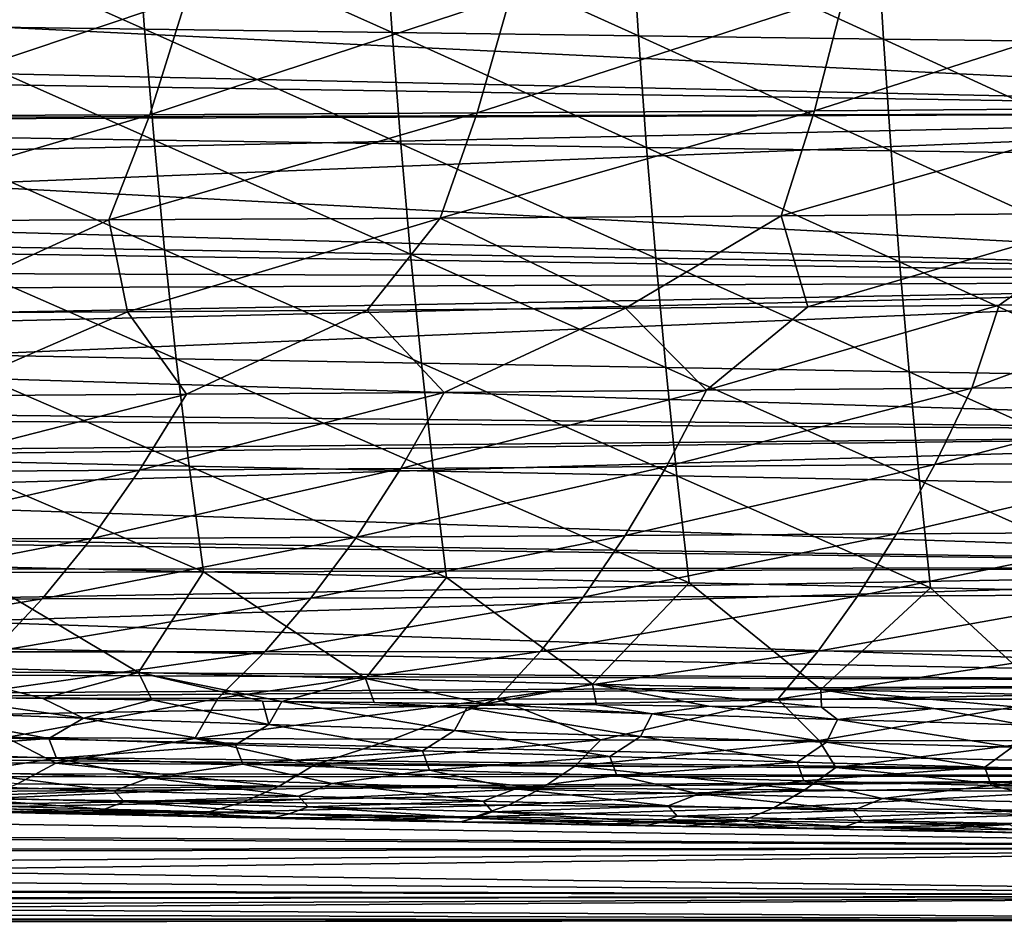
# Model space of a CAD drawing. Header units: metres. Extents: x -23 to 245, y -35 to 23.
# Tile 56 of 166: x 41 to 52, y -20 to -10. Entities that reach past the tile are written whole.
import ezdxf

# ---------------------------------------------------------------- set-up
doc = ezdxf.new("R2010")
doc.units = ezdxf.units.M
doc.layers.add('solid_509092_SW0002', color=7, linetype='CONTINUOUS')

msp = doc.modelspace()

# ---------------------------------------------------------------- linework, layer by layer
at = {"layer": 'solid_509092_SW0002'}
for points in [[(39.541248, -8.795712, 271.587067), (39.643246, -10.030258, 271.282684), (42.399349, -10.067899, 271.924927)], [(42.304913, -8.82889, 272.228302), (39.541248, -8.795712, 271.587067), (42.399349, -10.067899, 271.924927)], [(42.304913, -8.82889, 272.228302), (42.399349, -10.067899, 271.924927), (45.148632, -10.105019, 272.528198)], [(45.061085, -8.861717, 272.830566), (42.304913, -8.82889, 272.228302), (45.148632, -10.105019, 272.528198)], [(45.061085, -8.861717, 272.830566), (45.148632, -10.105019, 272.528198), (47.886665, -10.141251, 273.098572)], [(47.805412, -8.893849, 273.399933), (45.061085, -8.861717, 272.830566), (47.886665, -10.141251, 273.098572)], [(47.805412, -8.893849, 273.399933), (47.886665, -10.141251, 273.098572), (50.60947, -10.176235, 273.641968)], [(50.534019, -8.924948, 273.942322), (47.805412, -8.893849, 273.399933), (50.60947, -10.176235, 273.641968)], [(50.534019, -8.924948, 273.942322), (50.60947, -10.176235, 273.641968), (53.311295, -10.209602, 274.163818)], [(53.241184, -8.954667, 274.463074), (50.534019, -8.924948, 273.942322), (53.311295, -10.209602, 274.163818)], [(60.200001, -8.975983, 114.37265), (27.910379, -9.891843, 113.882507), (27.571392, -10.476435, 113.53656)], [(60.200001, -10.990179, 113.209755), (60.200001, -8.975983, 114.37265), (27.571392, -10.476435, 113.53656)], [(60.200001, -8.975983, 78.62735), (60.200001, -10.990179, 79.790245), (28.172361, -9.425775, 78.86042)], [(60.200001, -10.990179, 79.790245), (27.691996, -10.271897, 79.33934), (28.172361, -9.425775, 78.86042)], [(38.96101, -11.030287, 244.818649), (39.413948, -9.72807, 243.780426), (42.865116, -9.715056, 244.872284)], [(42.456402, -11.016584, 245.927261), (38.96101, -11.030287, 244.818649), (42.865116, -9.715056, 244.872284)], [(42.456402, -11.016584, 245.927261), (42.865116, -9.715056, 244.872284), (46.46344, -9.69678, 245.841843)], [(46.094715, -10.997328, 246.911331), (42.456402, -11.016584, 245.927261), (46.46344, -9.69678, 245.841843)], [(46.094715, -10.997328, 246.911331), (46.46344, -9.69678, 245.841843), (50.176224, -9.674075, 246.711945)], [(49.843391, -10.973351, 247.794052), (46.094715, -10.997328, 246.911331), (50.176224, -9.674075, 246.711945)], [(49.843391, -10.973351, 247.794052), (50.176224, -9.674075, 246.711945), (53.96777, -9.647795, 247.505981)], [(53.66711, -10.945509, 248.599106), (49.843391, -10.973351, 247.794052), (53.96777, -9.647795, 247.505981)], [(39.643246, -10.030258, 271.282684), (39.756683, -11.256683, 270.93811), (42.504528, -11.298712, 271.581512)], [(42.399349, -10.067899, 271.924927), (39.643246, -10.030258, 271.282684), (42.504528, -11.298712, 271.581512)], [(42.399349, -10.067899, 271.924927), (42.504528, -11.298712, 271.581512), (45.246323, -11.340002, 272.185944)], [(45.148632, -10.105019, 272.528198), (42.399349, -10.067899, 271.924927), (45.246323, -11.340002, 272.185944)], [(45.148632, -10.105019, 272.528198), (45.246323, -11.340002, 272.185944), (47.977531, -11.380174, 272.757477)], [(47.886665, -10.141251, 273.098572), (45.148632, -10.105019, 272.528198), (47.977531, -11.380174, 272.757477)], [(47.886665, -10.141251, 273.098572), (47.977531, -11.380174, 272.757477), (50.694065, -11.418855, 273.302063)], [(50.60947, -10.176235, 273.641968), (47.886665, -10.141251, 273.098572), (50.694065, -11.418855, 273.302063)], [(60.200001, -10.990179, 79.790245), (27.188797, -11.110872, 79.870255), (27.691996, -10.271897, 79.33934)], [(50.60947, -10.176235, 273.641968), (50.694065, -11.418855, 273.302063), (53.39011, -11.455664, 273.825134)], [(53.311295, -10.209602, 274.163818), (50.60947, -10.176235, 273.641968), (53.39011, -11.455664, 273.825134)], [(60.200001, -10.990179, 113.209755), (27.571392, -10.476435, 113.53656), (27.207575, -11.081965, 113.149025)], [(60.200001, -10.990179, 113.209755), (26.817698, -11.707165, 112.715492), (26.405201, -12.348545, 112.232559)], [(60.200001, -12.855751, 111.820892), (60.200001, -10.990179, 113.209755), (26.405201, -12.348545, 112.232559)], [(60.200001, -10.990179, 113.209755), (27.207575, -11.081965, 113.149025), (26.817698, -11.707165, 112.715492)], [(60.200001, -10.990179, 79.790245), (60.200001, -12.855751, 81.179108), (27.188797, -11.110872, 79.870255)], [(38.459003, -12.20043, 245.974426), (38.96101, -11.030287, 244.818649), (42.456402, -11.016584, 245.927261)], [(42.002987, -12.185249, 247.102951), (38.459003, -12.20043, 245.974426), (42.456402, -11.016584, 245.927261)], [(42.002987, -12.185249, 247.102951), (42.456402, -11.016584, 245.927261), (46.094715, -10.997328, 246.911331)], [(45.685181, -12.164414, 248.104416), (42.002987, -12.185249, 247.102951), (46.094715, -10.997328, 246.911331)], [(45.685181, -12.164414, 248.104416), (46.094715, -10.997328, 246.911331), (49.843391, -10.973351, 247.794052)], [(49.473209, -12.138732, 249.00238), (45.685181, -12.164414, 248.104416), (49.843391, -10.973351, 247.794052)], [(49.473209, -12.138732, 249.00238), (49.843391, -10.973351, 247.794052), (53.66711, -10.945509, 248.599106)], [(53.332153, -12.109028, 249.820892), (49.473209, -12.138732, 249.00238), (53.66711, -10.945509, 248.599106)], [(60.200001, -12.855751, 81.179108), (26.67322, -11.932428, 80.449547), (27.188797, -11.110872, 79.870255)], [(39.756683, -11.256683, 270.93811), (39.882706, -12.472627, 270.552155), (42.621414, -12.519219, 271.197052)], [(42.504528, -11.298712, 271.581512), (39.756683, -11.256683, 270.93811), (42.621414, -12.519219, 271.197052)], [(42.504528, -11.298712, 271.581512), (42.621414, -12.519219, 271.197052), (45.354939, -12.564798, 271.803009)], [(45.246323, -11.340002, 272.185944), (42.504528, -11.298712, 271.581512), (45.354939, -12.564798, 271.803009)], [(45.246323, -11.340002, 272.185944), (45.354939, -12.564798, 271.803009), (48.078625, -12.608981, 272.376099)], [(47.977531, -11.380174, 272.757477), (45.246323, -11.340002, 272.185944), (48.078625, -12.608981, 272.376099)], [(47.977531, -11.380174, 272.757477), (48.078625, -12.608981, 272.376099), (50.788231, -12.651392, 272.922241)], [(50.694065, -11.418855, 273.302063), (47.977531, -11.380174, 272.757477), (50.788231, -12.651392, 272.922241)], [(50.694065, -11.418855, 273.302063), (50.788231, -12.651392, 272.922241), (53.477898, -12.691646, 273.446899)], [(53.39011, -11.455664, 273.825134), (50.694065, -11.418855, 273.302063), (53.477898, -12.691646, 273.446899)], [(60.200001, -12.855751, 81.179108), (26.155752, -12.727076, 81.072052), (26.67322, -11.932428, 80.449547)], [(49.473209, -12.138732, 249.00238), (47.74123, -13.166845, 250.014862), (45.685181, -12.164414, 248.104416)], [(49.473209, -12.138732, 249.00238), (49.767708, -13.150832, 250.475357), (47.74123, -13.166845, 250.014862)], [(53.332153, -12.109028, 249.820892), (49.767708, -13.150832, 250.475357), (49.473209, -12.138732, 249.00238)], [(53.332153, -12.109028, 249.820892), (51.893707, -13.133113, 250.931992), (49.767708, -13.150832, 250.475357)], [(53.332153, -12.109028, 249.820892), (54.125271, -13.113621, 251.389145), (51.893707, -13.133113, 250.931992)], [(42.002987, -12.185249, 247.102951), (39.746281, -13.219316, 247.840775), (38.459003, -12.20043, 245.974426)], [(42.002987, -12.185249, 247.102951), (42.209095, -13.205267, 248.585327), (39.746281, -13.219316, 247.840775)], [(45.685181, -12.164414, 248.104416), (42.209095, -13.205267, 248.585327), (42.002987, -12.185249, 247.102951)], [(45.685181, -12.164414, 248.104416), (44.870884, -13.187843, 249.309296), (42.209095, -13.205267, 248.585327)], [(45.685181, -12.164414, 248.104416), (47.74123, -13.166845, 250.014862), (44.870884, -13.187843, 249.309296)], [(60.200001, -12.855751, 111.820892), (26.405201, -12.348545, 112.232559), (25.970743, -13.004635, 111.694717)], [(39.882706, -12.472627, 270.552155), (40.022472, -13.675719, 270.123627), (42.750992, -13.727301, 270.77063)], [(42.621414, -12.519219, 271.197052), (39.882706, -12.472627, 270.552155), (42.750992, -13.727301, 270.77063)], [(42.621414, -12.519219, 271.197052), (42.750992, -13.727301, 270.77063), (45.475292, -13.777531, 271.378723)], [(45.354939, -12.564798, 271.803009), (42.621414, -12.519219, 271.197052), (45.475292, -13.777531, 271.378723)], [(45.354939, -12.564798, 271.803009), (45.475292, -13.777531, 271.378723), (48.190575, -13.826029, 271.953918)], [(48.078625, -12.608981, 272.376099), (45.354939, -12.564798, 271.803009), (48.190575, -13.826029, 271.953918)], [(48.078625, -12.608981, 272.376099), (48.190575, -13.826029, 271.953918), (50.892437, -13.872426, 272.502197)], [(50.788231, -12.651392, 272.922241), (48.078625, -12.608981, 272.376099), (50.892437, -13.872426, 272.502197)], [(50.788231, -12.651392, 272.922241), (50.892437, -13.872426, 272.502197), (53.574944, -13.916339, 273.029022)], [(53.477898, -12.691646, 273.446899), (50.788231, -12.651392, 272.922241), (53.574944, -13.916339, 273.029022)], [(60.200001, -12.855751, 81.179108), (25.643307, -13.487111, 81.731865), (26.155752, -12.727076, 81.072052)], [(60.200001, -12.855751, 111.820892), (25.521435, -13.665083, 111.103615), (25.060417, -14.32486, 110.457016)], [(60.200001, -14.547472, 110.224831), (60.200001, -12.855751, 111.820892), (25.060417, -14.32486, 110.457016)], [(60.200001, -12.855751, 111.820892), (25.970743, -13.004635, 111.694717), (25.521435, -13.665083, 111.103615)], [(60.200001, -12.855751, 81.179108), (60.200001, -14.547472, 82.775169), (25.643307, -13.487111, 81.731865)], [(51.591682, -14.053448, 252.369995), (51.893707, -13.133113, 250.931992), (54.125271, -13.113621, 251.389145)], [(54.557541, -14.026702, 252.978134), (51.591682, -14.053448, 252.369995), (54.125271, -13.113621, 251.389145)], [(40.061073, -14.140539, 249.469376), (39.746281, -13.219316, 247.840775), (42.209095, -13.205267, 248.585327)], [(42.8633, -14.122439, 250.285919), (40.061073, -14.140539, 249.469376), (42.209095, -13.205267, 248.585327)], [(42.8633, -14.122439, 250.285919), (42.209095, -13.205267, 248.585327), (44.870884, -13.187843, 249.309296)], [(45.72826, -14.101676, 251.034668), (42.8633, -14.122439, 250.285919), (44.870884, -13.187843, 249.309296)], [(45.72826, -14.101676, 251.034668), (44.870884, -13.187843, 249.309296), (47.74123, -13.166845, 250.014862)], [(48.642479, -14.078568, 251.725891), (45.72826, -14.101676, 251.034668), (47.74123, -13.166845, 250.014862)], [(48.642479, -14.078568, 251.725891), (47.74123, -13.166845, 250.014862), (49.767708, -13.150832, 250.475357)], [(48.642479, -14.078568, 251.725891), (49.767708, -13.150832, 250.475357), (51.893707, -13.133113, 250.931992)], [(51.591682, -14.053448, 252.369995), (48.642479, -14.078568, 251.725891), (51.893707, -13.133113, 250.931992)], [(60.200001, -14.547472, 82.775169), (25.145248, -14.204071, 82.420074), (25.643307, -13.487111, 81.731865)], [(40.022472, -13.675719, 270.123627), (40.177204, -14.863274, 269.651337), (42.894291, -14.920571, 270.3013)], [(42.750992, -13.727301, 270.77063), (40.022472, -13.675719, 270.123627), (42.894291, -14.920571, 270.3013)], [(42.750992, -13.727301, 270.77063), (42.894291, -14.920571, 270.3013), (45.608223, -14.976108, 270.912323)], [(45.475292, -13.777531, 271.378723), (42.750992, -13.727301, 270.77063), (45.608223, -14.976108, 270.912323)], [(45.475292, -13.777531, 271.378723), (45.608223, -14.976108, 270.912323), (48.314037, -15.029512, 271.490417)], [(48.190575, -13.826029, 271.953918), (45.475292, -13.777531, 271.378723), (48.314037, -15.029512, 271.490417)], [(48.190575, -13.826029, 271.953918), (48.314037, -15.029512, 271.490417), (51.007145, -15.080424, 272.041626)], [(50.892437, -13.872426, 272.502197), (48.190575, -13.826029, 271.953918), (51.007145, -15.080424, 272.041626)], [(50.892437, -13.872426, 272.502197), (51.007145, -15.080424, 272.041626), (53.681545, -15.128473, 272.571381)], [(53.574944, -13.916339, 273.029022), (50.892437, -13.872426, 272.502197), (53.681545, -15.128473, 272.571381)], [(42.343075, -14.966619, 251.718048), (42.8633, -14.122439, 250.285919), (45.72826, -14.101676, 251.034668)], [(45.246758, -14.947715, 252.480545), (42.343075, -14.966619, 251.718048), (45.72826, -14.101676, 251.034668)], [(45.246758, -14.947715, 252.480545), (45.72826, -14.101676, 251.034668), (48.642479, -14.078568, 251.725891)], [(48.19651, -14.926486, 253.184235), (45.246758, -14.947715, 252.480545), (48.642479, -14.078568, 251.725891)], [(48.19651, -14.926486, 253.184235), (48.642479, -14.078568, 251.725891), (51.591682, -14.053448, 252.369995)], [(51.178272, -14.90321, 253.839706), (48.19651, -14.926486, 253.184235), (51.591682, -14.053448, 252.369995)], [(51.178272, -14.90321, 253.839706), (51.591682, -14.053448, 252.369995), (54.557541, -14.026702, 252.978134)], [(54.174484, -14.878225, 254.458176), (51.178272, -14.90321, 253.839706), (54.557541, -14.026702, 252.978134)], [(60.200001, -14.547472, 82.775169), (24.664694, -14.877104, 83.133186), (25.145248, -14.204071, 82.420074)], [(39.498825, -14.982935, 250.886276), (40.061073, -14.140539, 249.469376), (42.8633, -14.122439, 250.285919)], [(42.343075, -14.966619, 251.718048), (39.498825, -14.982935, 250.886276), (42.8633, -14.122439, 250.285919)], [(60.200001, -14.547472, 110.224831), (25.060417, -14.32486, 110.457016), (24.600252, -14.967255, 109.765793)], [(60.200001, -14.547472, 110.224831), (24.600252, -14.967255, 109.765793), (24.152359, -15.579045, 109.041664)], [(60.200001, -16.042463, 108.443176), (60.200001, -14.547472, 110.224831), (24.152359, -15.579045, 109.041664)], [(60.200001, -14.547472, 82.775169), (60.200001, -16.042463, 84.556824), (24.664694, -14.877104, 83.133186)], [(40.177204, -14.863274, 269.651337), (40.348003, -16.032291, 269.134125), (43.052219, -16.096382, 269.788055)], [(42.894291, -14.920571, 270.3013), (40.177204, -14.863274, 269.651337), (43.052219, -16.096382, 269.788055)], [(60.200001, -16.042463, 84.556824), (24.206621, -15.503737, 83.865356), (24.664694, -14.877104, 83.133186)], [(38.920868, -15.735483, 252.343033), (39.498825, -14.982935, 250.886276), (42.343075, -14.966619, 251.718048)], [(41.808609, -15.723574, 253.189758), (38.920868, -15.735483, 252.343033), (42.343075, -14.966619, 251.718048)], [(41.808609, -15.723574, 253.189758), (42.343075, -14.966619, 251.718048), (45.246758, -14.947715, 252.480545)], [(44.752354, -15.709131, 253.965668), (41.808609, -15.723574, 253.189758), (45.246758, -14.947715, 252.480545)], [(42.894291, -14.920571, 270.3013), (43.052219, -16.096382, 269.788055), (45.754444, -16.158224, 270.403015)], [(45.608223, -14.976108, 270.912323), (42.894291, -14.920571, 270.3013), (45.754444, -16.158224, 270.403015)], [(44.752354, -15.709131, 253.965668), (45.246758, -14.947715, 252.480545), (48.19651, -14.926486, 253.184235)], [(47.738846, -15.692348, 254.681442), (44.752354, -15.709131, 253.965668), (48.19651, -14.926486, 253.184235)], [(45.608223, -14.976108, 270.912323), (45.754444, -16.158224, 270.403015), (48.449535, -16.217459, 270.985077)], [(48.314037, -15.029512, 271.490417), (45.608223, -14.976108, 270.912323), (48.449535, -16.217459, 270.985077)], [(47.738846, -15.692348, 254.681442), (48.19651, -14.926486, 253.184235), (51.178272, -14.90321, 253.839706)], [(50.75425, -15.673429, 255.347855), (47.738846, -15.692348, 254.681442), (51.178272, -14.90321, 253.839706)], [(50.75425, -15.673429, 255.347855), (51.178272, -14.90321, 253.839706), (54.174484, -14.878225, 254.458176)], [(53.781807, -15.652643, 255.976196), (50.75425, -15.673429, 255.347855), (54.174484, -14.878225, 254.458176)], [(48.314037, -15.029512, 271.490417), (48.449535, -16.217459, 270.985077), (51.132694, -16.273741, 271.540192)], [(51.007145, -15.080424, 272.041626), (48.314037, -15.029512, 271.490417), (51.132694, -16.273741, 271.540192)], [(51.007145, -15.080424, 272.041626), (51.132694, -16.273741, 271.540192), (53.79784, -16.326708, 272.073853)], [(53.681545, -15.128473, 272.571381), (51.007145, -15.080424, 272.041626), (53.79784, -16.326708, 272.073853)], [(60.200001, -16.042463, 84.556824), (23.774805, -16.083975, 84.612785), (24.206621, -15.503737, 83.865356)], [(60.200001, -16.042463, 108.443176), (24.152359, -15.579045, 109.041664), (23.72332, -16.154417, 108.291306)], [(38.331219, -16.400276, 253.831299), (38.920868, -15.735483, 252.343033), (41.808609, -15.723574, 253.189758)], [(41.263355, -16.394787, 254.693298), (38.331219, -16.400276, 253.831299), (41.808609, -15.723574, 253.189758)], [(41.263355, -16.394787, 254.693298), (41.808609, -15.723574, 253.189758), (44.752354, -15.709131, 253.965668)], [(44.247963, -16.386786, 255.482895), (41.263355, -16.394787, 254.693298), (44.752354, -15.709131, 253.965668)], [(44.247963, -16.386786, 255.482895), (44.752354, -15.709131, 253.965668), (47.738846, -15.692348, 254.681442)], [(47.271896, -16.376389, 256.210999), (44.247963, -16.386786, 255.482895), (47.738846, -15.692348, 254.681442)], [(47.271896, -16.376389, 256.210999), (47.738846, -15.692348, 254.681442), (50.75425, -15.673429, 255.347855)], [(50.321564, -16.363718, 256.888519), (47.271896, -16.376389, 256.210999), (50.75425, -15.673429, 255.347855)], [(50.321564, -16.363718, 256.888519), (50.75425, -15.673429, 255.347855), (53.781807, -15.652643, 255.976196)], [(53.381023, -16.348969, 257.526855), (50.321564, -16.363718, 256.888519), (53.781807, -15.652643, 255.976196)], [(60.200001, -16.042463, 108.443176), (23.3246, -16.685738, 107.526611), (22.952974, -17.173645, 106.750168)], [(60.200001, -17.320507, 106.5), (60.200001, -16.042463, 108.443176), (22.952974, -17.173645, 106.750168)], [(60.200001, -16.042463, 108.443176), (23.72332, -16.154417, 108.291306), (23.3246, -16.685738, 107.526611)], [(60.200001, -16.042463, 84.556824), (60.200001, -17.320507, 86.5), (23.774805, -16.083975, 84.612785)], [(40.348003, -16.032291, 269.134125), (39.878616, -17.147039, 268.411224), (42.331562, -17.21357, 269.023651)], [(43.052219, -16.096382, 269.788055), (40.348003, -16.032291, 269.134125), (42.331562, -17.21357, 269.023651)], [(60.200001, -17.320507, 86.5), (23.376207, -16.617195, 85.370361), (23.774805, -16.083975, 84.612785)], [(43.052219, -16.096382, 269.788055), (42.331562, -17.21357, 269.023651), (44.854851, -17.279646, 269.617859)], [(45.754444, -16.158224, 270.403015), (43.052219, -16.096382, 269.788055), (44.854851, -17.279646, 269.617859)], [(45.754444, -16.158224, 270.403015), (44.854851, -17.279646, 269.617859), (47.375587, -17.343086, 270.181213)], [(48.449535, -16.217459, 270.985077), (45.754444, -16.158224, 270.403015), (47.375587, -17.343086, 270.181213)], [(48.449535, -16.217459, 270.985077), (47.375587, -17.343086, 270.181213), (49.911388, -17.404123, 270.723206)], [(51.132694, -16.273741, 271.540192), (48.449535, -16.217459, 270.985077), (49.911388, -17.404123, 270.723206)], [(51.132694, -16.273741, 271.540192), (49.911388, -17.404123, 270.723206), (52.420414, -17.461561, 271.240601)], [(53.79784, -16.326708, 272.073853), (51.132694, -16.273741, 271.540192), (52.420414, -17.461561, 271.240601)], [(37.731644, -16.981508, 255.344925), (38.331219, -16.400276, 253.831299), (41.263355, -16.394787, 254.693298)], [(40.708885, -16.983669, 256.222717), (37.731644, -16.981508, 255.344925), (41.263355, -16.394787, 254.693298)], [(40.708885, -16.983669, 256.222717), (41.263355, -16.394787, 254.693298), (44.247963, -16.386786, 255.482895)], [(43.734997, -16.983286, 257.02652), (40.708885, -16.983669, 256.222717), (44.247963, -16.386786, 255.482895)], [(43.734997, -16.983286, 257.02652), (44.247963, -16.386786, 255.482895), (47.271896, -16.376389, 256.210999)], [(46.796963, -16.980391, 257.767426), (43.734997, -16.983286, 257.02652), (47.271896, -16.376389, 256.210999)], [(46.796963, -16.980391, 257.767426), (47.271896, -16.376389, 256.210999), (50.321564, -16.363718, 256.888519)], [(49.881428, -16.975035, 258.456512), (46.796963, -16.980391, 257.767426), (50.321564, -16.363718, 256.888519)], [(49.881428, -16.975035, 258.456512), (50.321564, -16.363718, 256.888519), (53.381023, -16.348969, 257.526855)], [(52.973259, -16.96734, 259.105255), (49.881428, -16.975035, 258.456512), (53.381023, -16.348969, 257.526855)], [(60.200001, -17.320507, 86.5), (23.006239, -17.1052, 86.136017), (23.376207, -16.617195, 85.370361)], [(40.144524, -17.494875, 257.773804), (40.708885, -16.983669, 256.222717), (43.734997, -16.983286, 257.02652)], [(43.212955, -17.502369, 258.592224), (40.144524, -17.494875, 257.773804), (43.734997, -16.983286, 257.02652)], [(43.212955, -17.502369, 258.592224), (43.734997, -16.983286, 257.02652), (46.796963, -16.980391, 257.767426)], [(46.313747, -17.507168, 259.346313), (43.212955, -17.502369, 258.592224), (46.796963, -16.980391, 257.767426)], [(46.313747, -17.507168, 259.346313), (46.796963, -16.980391, 257.767426), (49.881428, -16.975035, 258.456512)], [(49.433762, -17.509266, 260.047363), (46.313747, -17.507168, 259.346313), (49.881428, -16.975035, 258.456512)], [(49.433762, -17.509266, 260.047363), (49.881428, -16.975035, 258.456512), (52.973259, -16.96734, 259.105255)], [(52.558674, -17.508726, 260.706848), (49.433762, -17.509266, 260.047363), (52.973259, -16.96734, 259.105255)], [(60.200001, -17.320507, 106.5), (22.952974, -17.173645, 106.750168), (22.608042, -17.61651, 105.968819)], [(60.200001, -17.320507, 86.5), (22.661472, -17.54851, 86.905739), (23.006239, -17.1052, 86.136017)], [(41.268417, -17.503374, 268.582489), (42.331562, -17.21357, 269.023651), (39.878616, -17.147039, 268.411224)], [(40.082577, -17.488434, 268.270721), (41.268417, -17.503374, 268.582489), (39.878616, -17.147039, 268.411224)], [(41.268417, -17.503374, 268.582489), (42.480682, -17.51825, 268.891785), (42.331562, -17.21357, 269.023651)], [(43.924881, -17.535421, 269.248871), (44.854851, -17.279646, 269.617859), (42.331562, -17.21357, 269.023651)], [(43.710369, -17.532909, 269.196564), (43.924881, -17.535421, 269.248871), (42.331562, -17.21357, 269.023651)], [(42.480682, -17.51825, 268.891785), (43.710369, -17.532909, 269.196564), (42.331562, -17.21357, 269.023651)], [(43.924881, -17.535421, 269.248871), (44.948444, -17.54722, 269.495117), (44.854851, -17.279646, 269.617859)], [(46.18594, -17.561073, 269.785858), (47.375587, -17.343086, 270.181213), (44.854851, -17.279646, 269.617859)], [(44.948444, -17.54722, 269.495117), (46.18594, -17.561073, 269.785858), (44.854851, -17.279646, 269.617859)], [(60.200001, -17.320507, 106.5), (22.608042, -17.61651, 105.968819), (22.292797, -18.016987, 105.182632)], [(60.200001, -18.364323, 104.421593), (60.200001, -17.320507, 106.5), (22.292797, -18.016987, 105.182632)], [(60.200001, -17.320507, 86.5), (60.200001, -18.364323, 88.578407), (22.661472, -17.54851, 86.905739)], [(46.18594, -17.561073, 269.785858), (47.421856, -17.574453, 270.069244), (47.375587, -17.343086, 270.181213)], [(49.920334, -17.599957, 270.623779), (49.911388, -17.404123, 270.723206), (47.375587, -17.343086, 270.181213)], [(48.669197, -17.587456, 270.348938), (49.920334, -17.599957, 270.623779), (47.375587, -17.343086, 270.181213)], [(47.421856, -17.574453, 270.069244), (48.669197, -17.587456, 270.348938), (47.375587, -17.343086, 270.181213)], [(41.722374, -17.719669, 268.564758), (40.082577, -17.488434, 268.270721), (39.66711, -17.644697, 268.05603)], [(41.722374, -17.719669, 268.564758), (41.268417, -17.503374, 268.582489), (40.082577, -17.488434, 268.270721)], [(43.212955, -17.502369, 258.592224), (40.860455, -17.935642, 259.695953), (40.144524, -17.494875, 257.773804)], [(43.212955, -17.502369, 258.592224), (42.957169, -17.945417, 260.243927), (40.860455, -17.935642, 259.695953)], [(46.313747, -17.507168, 259.346313), (42.957169, -17.945417, 260.243927), (43.212955, -17.502369, 258.592224)], [(52.398487, -17.623016, 271.154083), (52.420414, -17.461561, 271.240601), (49.911388, -17.404123, 270.723206)], [(51.166409, -17.611841, 270.892548), (52.398487, -17.623016, 271.154083), (49.911388, -17.404123, 270.723206)], [(49.920334, -17.599957, 270.623779), (51.166409, -17.611841, 270.892548), (49.911388, -17.404123, 270.723206)], [(60.200001, -18.364323, 88.578407), (22.3454, -17.950916, 87.681572), (22.661472, -17.54851, 86.905739)], [(41.722374, -17.719669, 268.564758), (42.480682, -17.51825, 268.891785), (41.268417, -17.503374, 268.582489)], [(43.781601, -17.791336, 269.048889), (42.480682, -17.51825, 268.891785), (41.722374, -17.719669, 268.564758)], [(43.781601, -17.791336, 269.048889), (43.710369, -17.532909, 269.196564), (42.480682, -17.51825, 268.891785)], [(46.313747, -17.507168, 259.346313), (45.161724, -17.95421, 260.785431), (42.957169, -17.945417, 260.243927)], [(43.781601, -17.791336, 269.048889), (43.924881, -17.535421, 269.248871), (43.710369, -17.532909, 269.196564)], [(45.843822, -17.859602, 269.511627), (43.924881, -17.535421, 269.248871), (43.781601, -17.791336, 269.048889)], [(45.981136, -17.605343, 269.711975), (44.948444, -17.54722, 269.495117), (43.924881, -17.535421, 269.248871)], [(45.981136, -17.605343, 269.711975), (43.924881, -17.535421, 269.248871), (45.843822, -17.859602, 269.511627)], [(45.981136, -17.605343, 269.711975), (46.18594, -17.561073, 269.785858), (44.948444, -17.54722, 269.495117)], [(46.313747, -17.507168, 259.346313), (47.466629, -17.9618, 261.319519), (45.161724, -17.95421, 260.785431)], [(45.981136, -17.605343, 269.711975), (45.843822, -17.859602, 269.511627), (47.908165, -17.924431, 269.956146)], [(48.038551, -17.671677, 270.156799), (46.18594, -17.561073, 269.785858), (45.981136, -17.605343, 269.711975)], [(48.038551, -17.671677, 270.156799), (45.981136, -17.605343, 269.711975), (47.908165, -17.924431, 269.956146)], [(48.038551, -17.671677, 270.156799), (47.421856, -17.574453, 270.069244), (46.18594, -17.561073, 269.785858)], [(49.433762, -17.509266, 260.047363), (47.466629, -17.9618, 261.319519), (46.313747, -17.507168, 259.346313)], [(48.038551, -17.671677, 270.156799), (48.669197, -17.587456, 270.348938), (47.421856, -17.574453, 270.069244)], [(49.433762, -17.509266, 260.047363), (49.893085, -17.968058, 261.852875), (47.466629, -17.9618, 261.319519)], [(50.097042, -17.734535, 270.586731), (48.669197, -17.587456, 270.348938), (48.038551, -17.671677, 270.156799)], [(50.097042, -17.734535, 270.586731), (49.920334, -17.599957, 270.623779), (48.669197, -17.587456, 270.348938)], [(52.558674, -17.508726, 260.706848), (49.893085, -17.968058, 261.852875), (49.433762, -17.509266, 260.047363)], [(52.558674, -17.508726, 260.706848), (52.440918, -17.972767, 262.388184), (49.893085, -17.968058, 261.852875)], [(50.097042, -17.734535, 270.586731), (51.166409, -17.611841, 270.892548), (49.920334, -17.599957, 270.623779)], [(52.155773, -17.793913, 271.004913), (51.166409, -17.611841, 270.892548), (50.097042, -17.734535, 270.586731)], [(52.155773, -17.793913, 271.004913), (52.398487, -17.623016, 271.154083), (51.166409, -17.611841, 270.892548)], [(39.66711, -17.644697, 268.05603), (39.265438, -17.873363, 267.76062), (41.33567, -17.947073, 268.275574)], [(41.722374, -17.719669, 268.564758), (39.66711, -17.644697, 268.05603), (41.33567, -17.947073, 268.275574)], [(41.722374, -17.719669, 268.564758), (41.33567, -17.947073, 268.275574), (43.410286, -18.017467, 268.765076)], [(43.781601, -17.791336, 269.048889), (41.722374, -17.719669, 268.564758), (43.410286, -18.017467, 268.765076)], [(48.038551, -17.671677, 270.156799), (47.908165, -17.924431, 269.956146), (49.973827, -17.985815, 270.38562)], [(50.097042, -17.734535, 270.586731), (48.038551, -17.671677, 270.156799), (49.973827, -17.985815, 270.38562)], [(43.781601, -17.791336, 269.048889), (43.410286, -18.017467, 268.765076), (45.488289, -18.08448, 269.232361)], [(45.843822, -17.859602, 269.511627), (43.781601, -17.791336, 269.048889), (45.488289, -18.08448, 269.232361)], [(50.097042, -17.734535, 270.586731), (49.973827, -17.985815, 270.38562), (52.040001, -18.043745, 270.803192)], [(52.155773, -17.793913, 271.004913), (50.097042, -17.734535, 270.586731), (52.040001, -18.043745, 270.803192)], [(41.411732, -18.222157, 261.167114), (38.559467, -18.201723, 260.383545), (40.860455, -17.935642, 259.695953)], [(41.33567, -17.947073, 268.275574), (39.265438, -17.873363, 267.76062), (39.351883, -18.095108, 267.560486)], [(41.411732, -18.222157, 261.167114), (40.860455, -17.935642, 259.695953), (42.957169, -17.945417, 260.243927)], [(45.843822, -17.859602, 269.511627), (45.488289, -18.08448, 269.232361), (47.568787, -18.148075, 269.680695)], [(47.908165, -17.924431, 269.956146), (45.843822, -17.859602, 269.511627), (47.568787, -18.148075, 269.680695)], [(47.908165, -17.924431, 269.956146), (47.568787, -18.148075, 269.680695), (49.650993, -18.208241, 270.113312)], [(49.973827, -17.985815, 270.38562), (47.908165, -17.924431, 269.956146), (49.650993, -18.208241, 270.113312)], [(60.200001, -18.364323, 104.421593), (22.292797, -18.016987, 105.182632), (22.011467, -18.376238, 104.393913)], [(60.200001, -18.364323, 88.578407), (22.061474, -18.315222, 88.465538), (22.3454, -17.950916, 87.681572)], [(41.33567, -17.947073, 268.275574), (39.351883, -18.095108, 267.560486), (41.419193, -18.165741, 268.071198)], [(43.410286, -18.017467, 268.765076), (41.33567, -17.947073, 268.275574), (41.419193, -18.165741, 268.071198)], [(44.28857, -18.239977, 261.892792), (41.411732, -18.222157, 261.167114), (42.957169, -17.945417, 260.243927)], [(43.410286, -18.017467, 268.765076), (41.419193, -18.165741, 268.071198), (43.491058, -18.233109, 268.556732)], [(44.28857, -18.239977, 261.892792), (42.957169, -17.945417, 260.243927), (45.161724, -17.95421, 260.785431)], [(45.488289, -18.08448, 269.232361), (43.410286, -18.017467, 268.765076), (43.491058, -18.233109, 268.556732)], [(44.28857, -18.239977, 261.892792), (45.161724, -17.95421, 260.785431), (47.466629, -17.9618, 261.319519)], [(47.180401, -18.255131, 262.569305), (44.28857, -18.239977, 261.892792), (47.466629, -17.9618, 261.319519)], [(47.180401, -18.255131, 262.569305), (47.466629, -17.9618, 261.319519), (49.893085, -17.968058, 261.852875)], [(50.077511, -18.267609, 263.205353), (47.180401, -18.255131, 262.569305), (49.893085, -17.968058, 261.852875)], [(49.973827, -17.985815, 270.38562), (49.650993, -18.208241, 270.113312), (51.734119, -18.264965, 270.533508)], [(50.077511, -18.267609, 263.205353), (49.893085, -17.968058, 261.852875), (52.440918, -17.972767, 262.388184)], [(52.040001, -18.043745, 270.803192), (49.973827, -17.985815, 270.38562), (51.734119, -18.264965, 270.533508)], [(52.970081, -18.277439, 263.80954), (50.077511, -18.267609, 263.205353), (52.440918, -17.972767, 262.388184)], [(52.040001, -18.043745, 270.803192), (51.734119, -18.264965, 270.533508), (53.817402, -18.318237, 270.944397)], [(41.419193, -18.165741, 268.071198), (39.351883, -18.095108, 267.560486), (40.421795, -18.320749, 267.578979)], [(45.488289, -18.08448, 269.232361), (43.491058, -18.233109, 268.556732), (45.566486, -18.297176, 269.020355)], [(47.568787, -18.148075, 269.680695), (45.488289, -18.08448, 269.232361), (45.566486, -18.297176, 269.020355)], [(47.568787, -18.148075, 269.680695), (45.566486, -18.297176, 269.020355), (47.644619, -18.357918, 269.465302)], [(49.650993, -18.208241, 270.113312), (47.568787, -18.148075, 269.680695), (47.644619, -18.357918, 269.465302)], [(40.986767, -18.451126, 262.390228), (38.559467, -18.201723, 260.383545), (41.411732, -18.222157, 261.167114)], [(41.419193, -18.165741, 268.071198), (40.421795, -18.320749, 267.578979), (42.450474, -18.385284, 268.064758)], [(43.892982, -18.476593, 263.126404), (40.986767, -18.451126, 262.390228), (41.411732, -18.222157, 261.167114)], [(43.892982, -18.476593, 263.126404), (41.411732, -18.222157, 261.167114), (44.28857, -18.239977, 261.892792)], [(43.491058, -18.233109, 268.556732), (41.419193, -18.165741, 268.071198), (42.450474, -18.385284, 268.064758)], [(43.491058, -18.233109, 268.556732), (42.450474, -18.385284, 268.064758), (44.483311, -18.446739, 268.528015)], [(45.566486, -18.297176, 269.020355), (43.491058, -18.233109, 268.556732), (44.483311, -18.446739, 268.528015)], [(46.812096, -18.49914, 263.812531), (43.892982, -18.476593, 263.126404), (44.28857, -18.239977, 261.892792)], [(46.812096, -18.49914, 263.812531), (44.28857, -18.239977, 261.892792), (47.180401, -18.255131, 262.569305)], [(49.73465, -18.518732, 264.457367), (46.812096, -18.49914, 263.812531), (47.180401, -18.255131, 262.569305)], [(49.73465, -18.518732, 264.457367), (47.180401, -18.255131, 262.569305), (50.077511, -18.267609, 263.205353)], [(49.650993, -18.208241, 270.113312), (47.644619, -18.357918, 269.465302), (49.724705, -18.415321, 269.894806)], [(51.734119, -18.264965, 270.533508), (49.650993, -18.208241, 270.113312), (49.724705, -18.415321, 269.894806)], [(51.734119, -18.264965, 270.533508), (49.724705, -18.415321, 269.894806), (51.805988, -18.469378, 270.312103)], [(52.651291, -18.535378, 265.069519), (49.73465, -18.518732, 264.457367), (50.077511, -18.267609, 263.205353)], [(52.651291, -18.535378, 265.069519), (50.077511, -18.267609, 263.205353), (52.970081, -18.277439, 263.80954)], [(53.817402, -18.318237, 270.944397), (51.734119, -18.264965, 270.533508), (51.805988, -18.469378, 270.312103)], [(60.200001, -18.364323, 104.421593), (21.759947, -18.696831, 103.601303), (21.535429, -18.980902, 102.802811)], [(60.200001, -19.15979, 102.236061), (60.200001, -18.364323, 104.421593), (21.535429, -18.980902, 102.802811)], [(60.200001, -18.364323, 104.421593), (22.011467, -18.376238, 104.393913), (21.759947, -18.696831, 103.601303)], [(60.200001, -18.364323, 88.578407), (21.806376, -18.642141, 89.256348), (22.061474, -18.315222, 88.465538)], [(60.200001, -18.364323, 88.578407), (60.200001, -19.15979, 90.763939), (21.806376, -18.642141, 89.256348)], [(40.421795, -18.320749, 267.578979), (40.01825, -18.465666, 267.208008), (42.061462, -18.527912, 267.700897)], [(42.450474, -18.385284, 268.064758), (40.421795, -18.320749, 267.578979), (42.061462, -18.527912, 267.700897)], [(45.566486, -18.297176, 269.020355), (44.483311, -18.446739, 268.528015), (46.519421, -18.505098, 268.971802)], [(47.644619, -18.357918, 269.465302), (45.566486, -18.297176, 269.020355), (46.519421, -18.505098, 268.971802)], [(47.644619, -18.357918, 269.465302), (46.519421, -18.505098, 268.971802), (48.558083, -18.560352, 269.399109)], [(49.724705, -18.415321, 269.894806), (47.644619, -18.357918, 269.465302), (48.558083, -18.560352, 269.399109)], [(53.817402, -18.318237, 270.944397), (51.805988, -18.469378, 270.312103), (53.887753, -18.520075, 270.720398)], [(42.061462, -18.527912, 267.700897), (40.01825, -18.465666, 267.208008), (40.135441, -18.593859, 266.94751)], [(40.558445, -18.618486, 263.616089), (40.986767, -18.451126, 262.390228), (43.892982, -18.476593, 263.126404)], [(43.494362, -18.654739, 264.363342), (40.558445, -18.618486, 263.616089), (43.892982, -18.476593, 263.126404)], [(42.450474, -18.385284, 268.064758), (42.061462, -18.527912, 267.700897), (44.10939, -18.587114, 268.170441)], [(44.483311, -18.446739, 268.528015), (42.450474, -18.385284, 268.064758), (44.10939, -18.587114, 268.170441)], [(43.494362, -18.654739, 264.363342), (43.892982, -18.476593, 263.126404), (46.812096, -18.49914, 263.812531)], [(44.483311, -18.446739, 268.528015), (44.10939, -18.587114, 268.170441), (46.161106, -18.643282, 268.619659)], [(46.519421, -18.505098, 268.971802), (44.483311, -18.446739, 268.528015), (46.161106, -18.643282, 268.619659)], [(49.724705, -18.415321, 269.894806), (48.558083, -18.560352, 269.399109), (50.598629, -18.612488, 269.813049)], [(51.805988, -18.469378, 270.312103), (49.724705, -18.415321, 269.894806), (50.598629, -18.612488, 269.813049)], [(51.805988, -18.469378, 270.312103), (50.598629, -18.612488, 269.813049), (52.640377, -18.661495, 270.216675)], [(53.887753, -18.520075, 270.720398), (51.805988, -18.469378, 270.312103), (52.640377, -18.661495, 270.216675)], [(40.135441, -18.593859, 266.94751), (39.907742, -18.676594, 266.587677), (41.954174, -18.731668, 267.081543)], [(42.061462, -18.527912, 267.700897), (40.135441, -18.593859, 266.94751), (42.174187, -18.652184, 267.436981)], [(42.174187, -18.652184, 267.436981), (40.135441, -18.593859, 266.94751), (41.954174, -18.731668, 267.081543)], [(44.10939, -18.587114, 268.170441), (42.061462, -18.527912, 267.700897), (42.174187, -18.652184, 267.436981)], [(44.10939, -18.587114, 268.170441), (42.174187, -18.652184, 267.436981), (44.21793, -18.707575, 267.903442)], [(46.441135, -18.687757, 265.059662), (43.494362, -18.654739, 264.363342), (46.812096, -18.49914, 263.812531)], [(46.161106, -18.643282, 268.619659), (44.10939, -18.587114, 268.170441), (44.21793, -18.707575, 267.903442)], [(46.519421, -18.505098, 268.971802), (46.161106, -18.643282, 268.619659), (48.215866, -18.696407, 269.051697)], [(46.441135, -18.687757, 265.059662), (46.812096, -18.49914, 263.812531), (49.73465, -18.518732, 264.457367)], [(49.389538, -18.717459, 265.713806), (46.441135, -18.687757, 265.059662), (49.73465, -18.518732, 264.457367)], [(48.558083, -18.560352, 269.399109), (46.519421, -18.505098, 268.971802), (48.215866, -18.696407, 269.051697)], [(48.558083, -18.560352, 269.399109), (48.215866, -18.696407, 269.051697), (50.273006, -18.746477, 269.469696)], [(50.598629, -18.612488, 269.813049), (48.558083, -18.560352, 269.399109), (50.273006, -18.746477, 269.469696)], [(49.389538, -18.717459, 265.713806), (49.73465, -18.518732, 264.457367), (52.651291, -18.535378, 265.069519)], [(52.330647, -18.743807, 266.334442), (49.389538, -18.717459, 265.713806), (52.651291, -18.535378, 265.069519)], [(60.200001, -19.15979, 90.763939), (21.578436, -18.932928, 90.05452), (21.806376, -18.642141, 89.256348)], [(39.907742, -18.676594, 266.587677), (39.734638, -18.724932, 266.232025), (41.786537, -18.776445, 266.729614)], [(41.954174, -18.731668, 267.081543), (39.907742, -18.676594, 266.587677), (41.786537, -18.776445, 266.729614)], [(40.126972, -18.717009, 264.843597), (40.558445, -18.618486, 263.616089), (43.494362, -18.654739, 264.363342)], [(43.09285, -18.768454, 265.602692), (40.126972, -18.717009, 264.843597), (43.494362, -18.654739, 264.363342)], [(42.174187, -18.652184, 267.436981), (41.954174, -18.731668, 267.081543), (44.006142, -18.783892, 267.55191)], [(44.21793, -18.707575, 267.903442), (42.174187, -18.652184, 267.436981), (44.006142, -18.783892, 267.55191)], [(43.09285, -18.768454, 265.602692), (43.494362, -18.654739, 264.363342), (46.441135, -18.687757, 265.059662)], [(46.067608, -18.816277, 266.309906), (43.09285, -18.768454, 265.602692), (46.441135, -18.687757, 265.059662)], [(46.161106, -18.643282, 268.619659), (44.21793, -18.707575, 267.903442), (46.265743, -18.760063, 268.349884)], [(46.067608, -18.816277, 266.309906), (46.441135, -18.687757, 265.059662), (49.389538, -18.717459, 265.713806)], [(48.215866, -18.696407, 269.051697), (46.161106, -18.643282, 268.619659), (46.265743, -18.760063, 268.349884)], [(48.215866, -18.696407, 269.051697), (46.265743, -18.760063, 268.349884), (48.31691, -18.809641, 268.779419)], [(50.273006, -18.746477, 269.469696), (48.215866, -18.696407, 269.051697), (48.31691, -18.809641, 268.779419)], [(50.598629, -18.612488, 269.813049), (50.273006, -18.746477, 269.469696), (52.331867, -18.793476, 269.87677)], [(52.640377, -18.661495, 270.216675), (50.598629, -18.612488, 269.813049), (52.331867, -18.793476, 269.87677)], [(39.734638, -18.724932, 266.232025), (40.262161, -18.753368, 266.070374), (41.340961, -18.778475, 266.331635)], [(41.786537, -18.776445, 266.729614), (39.734638, -18.724932, 266.232025), (41.340961, -18.778475, 266.331635)], [(40.262161, -18.753368, 266.070374), (40.126972, -18.717009, 264.843597), (43.09285, -18.768454, 265.602692)], [(41.340961, -18.778475, 266.331635), (40.262161, -18.753368, 266.070374), (43.09285, -18.768454, 265.602692)], [(42.446064, -18.803392, 266.591919), (41.340961, -18.778475, 266.331635), (43.09285, -18.768454, 265.602692)], [(41.786537, -18.776445, 266.729614), (41.340961, -18.778475, 266.331635), (42.446064, -18.803392, 266.591919)], [(41.954174, -18.731668, 267.081543), (41.786537, -18.776445, 266.729614), (43.844513, -18.825209, 267.203369)], [(41.786537, -18.776445, 266.729614), (42.446064, -18.803392, 266.591919), (43.579151, -18.828117, 266.851746)], [(43.844513, -18.825209, 267.203369), (41.786537, -18.776445, 266.729614), (43.579151, -18.828117, 266.851746)], [(44.006142, -18.783892, 267.55191), (41.954174, -18.731668, 267.081543), (43.844513, -18.825209, 267.203369)], [(43.579151, -18.828117, 266.851746), (42.446064, -18.803392, 266.591919), (43.09285, -18.768454, 265.602692)], [(43.579151, -18.828117, 266.851746), (43.09285, -18.768454, 265.602692), (46.067608, -18.816277, 266.309906)], [(44.006142, -18.783892, 267.55191), (43.844513, -18.825209, 267.203369), (45.907585, -18.871281, 267.656342)], [(44.21793, -18.707575, 267.903442), (44.006142, -18.783892, 267.55191), (46.062687, -18.833309, 268.001831)], [(46.062687, -18.833309, 268.001831), (44.006142, -18.783892, 267.55191), (45.907585, -18.871281, 267.656342)], [(46.265743, -18.760063, 268.349884), (44.21793, -18.707575, 267.903442), (46.062687, -18.833309, 268.001831)], [(46.265743, -18.760063, 268.349884), (46.062687, -18.833309, 268.001831), (48.12307, -18.879927, 268.434387)], [(49.042225, -18.860315, 266.97403), (46.067608, -18.816277, 266.309906), (49.389538, -18.717459, 265.713806)], [(48.31691, -18.809641, 268.779419), (46.265743, -18.760063, 268.349884), (48.12307, -18.879927, 268.434387)], [(48.31691, -18.809641, 268.779419), (48.12307, -18.879927, 268.434387), (50.186676, -18.923727, 268.852814)], [(50.273006, -18.746477, 269.469696), (48.31691, -18.809641, 268.779419), (50.370804, -18.856297, 269.195221)], [(50.370804, -18.856297, 269.195221), (48.31691, -18.809641, 268.779419), (50.186676, -18.923727, 268.852814)], [(49.042225, -18.860315, 266.97403), (49.389538, -18.717459, 265.713806), (52.330647, -18.743807, 266.334442)], [(52.008156, -18.900442, 267.603729), (49.042225, -18.860315, 266.97403), (52.330647, -18.743807, 266.334442)], [(52.331867, -18.793476, 269.87677), (50.273006, -18.746477, 269.469696), (50.370804, -18.856297, 269.195221)], [(52.331867, -18.793476, 269.87677), (50.370804, -18.856297, 269.195221), (52.4268, -18.900011, 269.600342)], [(44.740486, -18.852608, 267.111206), (43.579151, -18.828117, 266.851746), (46.067608, -18.816277, 266.309906)], [(43.844513, -18.825209, 267.203369), (43.579151, -18.828117, 266.851746), (44.740486, -18.852608, 267.111206)], [(43.844513, -18.825209, 267.203369), (44.740486, -18.852608, 267.111206), (45.927544, -18.87676, 267.369812)], [(45.907585, -18.871281, 267.656342), (43.844513, -18.825209, 267.203369), (45.927544, -18.87676, 267.369812)], [(45.927544, -18.87676, 267.369812), (44.740486, -18.852608, 267.111206), (46.067608, -18.816277, 266.309906)], [(46.062687, -18.833309, 268.001831), (45.907585, -18.871281, 267.656342), (47.974979, -18.914679, 268.091614)], [(45.907585, -18.871281, 267.656342), (45.927544, -18.87676, 267.369812), (47.139729, -18.900518, 267.627533)], [(47.974979, -18.914679, 268.091614), (45.907585, -18.871281, 267.656342), (47.139729, -18.900518, 267.627533)], [(45.927544, -18.87676, 267.369812), (46.067608, -18.816277, 266.309906), (49.042225, -18.860315, 266.97403)], [(47.139729, -18.900518, 267.627533), (45.927544, -18.87676, 267.369812), (49.042225, -18.860315, 266.97403)], [(48.12307, -18.879927, 268.434387), (46.062687, -18.833309, 268.001831), (47.974979, -18.914679, 268.091614)], [(48.376469, -18.923826, 267.884583), (47.139729, -18.900518, 267.627533), (49.042225, -18.860315, 266.97403)], [(47.974979, -18.914679, 268.091614), (47.139729, -18.900518, 267.627533), (48.376469, -18.923826, 267.884583)], [(48.12307, -18.879927, 268.434387), (47.974979, -18.914679, 268.091614), (50.046097, -18.955379, 268.512451)], [(47.974979, -18.914679, 268.091614), (48.376469, -18.923826, 267.884583), (49.637127, -18.946625, 268.141113)], [(50.046097, -18.955379, 268.512451), (47.974979, -18.914679, 268.091614), (49.637127, -18.946625, 268.141113)], [(50.186676, -18.923727, 268.852814), (48.12307, -18.879927, 268.434387), (50.046097, -18.955379, 268.512451)], [(49.637127, -18.946625, 268.141113), (48.376469, -18.923826, 267.884583), (49.042225, -18.860315, 266.97403)], [(49.637127, -18.946625, 268.141113), (49.042225, -18.860315, 266.97403), (52.008156, -18.900442, 267.603729)], [(50.920979, -18.968853, 268.3974), (49.637127, -18.946625, 268.141113), (52.008156, -18.900442, 267.603729)], [(50.186676, -18.923727, 268.852814), (50.046097, -18.955379, 268.512451), (52.120346, -18.993368, 268.922028)], [(50.370804, -18.856297, 269.195221), (50.186676, -18.923727, 268.852814), (52.252899, -18.964693, 269.260254)], [(52.252899, -18.964693, 269.260254), (50.186676, -18.923727, 268.852814), (52.120346, -18.993368, 268.922028)], [(52.4268, -18.900011, 269.600342), (50.370804, -18.856297, 269.195221), (52.252899, -18.964693, 269.260254)], [(52.171879, -18.989586, 268.643463), (50.920979, -18.968853, 268.3974), (52.008156, -18.900442, 267.603729)], [(60.200001, -19.15979, 102.236061), (21.535429, -18.980902, 102.802811), (21.338236, -19.22864, 102.000854)], [(60.200001, -19.15979, 90.763939), (21.376167, -19.187649, 90.857826), (21.578436, -18.932928, 90.05452)], [(50.046097, -18.955379, 268.512451), (49.637127, -18.946625, 268.141113), (50.920979, -18.968853, 268.3974)], [(50.046097, -18.955379, 268.512451), (50.920979, -18.968853, 268.3974), (52.171879, -18.989586, 268.643463)], [(52.120346, -18.993368, 268.922028), (50.046097, -18.955379, 268.512451), (52.171879, -18.989586, 268.643463)], [(60.200001, -19.15979, 102.236061), (21.167824, -19.440966, 101.195618), (21.023994, -19.617783, 100.39135)], [(60.200001, -19.696156, 99.972961), (60.200001, -19.15979, 102.236061), (21.023994, -19.617783, 100.39135)], [(60.200001, -19.15979, 102.236061), (21.338236, -19.22864, 102.000854), (21.167824, -19.440966, 101.195618)], [(60.200001, -19.696156, 93.027039), (21.195496, -19.406897, 91.665504), (21.376167, -19.187649, 90.857826)], [(60.200001, -19.15979, 90.763939), (60.200001, -19.696156, 93.027039), (21.376167, -19.187649, 90.857826)], [(60.200001, -19.696156, 93.027039), (21.042521, -19.590601, 92.474045), (21.195496, -19.406897, 91.665504)], [(60.200001, -19.696156, 99.972961), (21.023994, -19.617783, 100.39135), (20.90613, -19.759457, 99.592545)], [(60.200001, -19.696156, 93.027039), (20.924381, -19.739183, 93.280586), (21.042521, -19.590601, 92.474045)], [(60.200001, -19.696156, 99.972961), (20.814949, -19.867485, 98.798492), (20.751049, -19.942875, 98.010551)], [(60.200001, -19.966164, 97.662895), (60.200001, -19.696156, 99.972961), (20.751049, -19.942875, 98.010551)], [(60.200001, -19.696156, 99.972961), (20.90613, -19.759457, 99.592545), (20.814949, -19.867485, 98.798492)], [(60.200001, -19.966164, 95.337105), (20.833887, -19.853355, 94.082504), (20.924381, -19.739183, 93.280586)], [(60.200001, -19.696156, 93.027039), (60.200001, -19.966164, 95.337105), (20.924381, -19.739183, 93.280586)], [(60.200001, -19.966164, 95.337105), (20.765055, -19.933884, 94.875099), (20.833887, -19.853355, 94.082504)], [(60.200001, -19.966164, 97.662895), (20.704462, -19.999924, 96.444633), (20.721399, -19.982439, 95.662071)], [(60.200001, -19.966164, 97.662895), (20.714182, -19.986809, 97.226265), (20.704462, -19.999924, 96.444633)], [(60.200001, -19.966164, 97.662895), (20.751049, -19.942875, 98.010551), (20.714182, -19.986809, 97.226265)], [(60.200001, -19.966164, 95.337105), (20.721399, -19.982439, 95.662071), (20.765055, -19.933884, 94.875099)], [(60.200001, -19.966164, 95.337105), (60.200001, -19.966164, 97.662895), (20.721399, -19.982439, 95.662071)]]:
    msp.add_3dface(points, dxfattribs=at)

doc.saveas('drawing.dxf')
